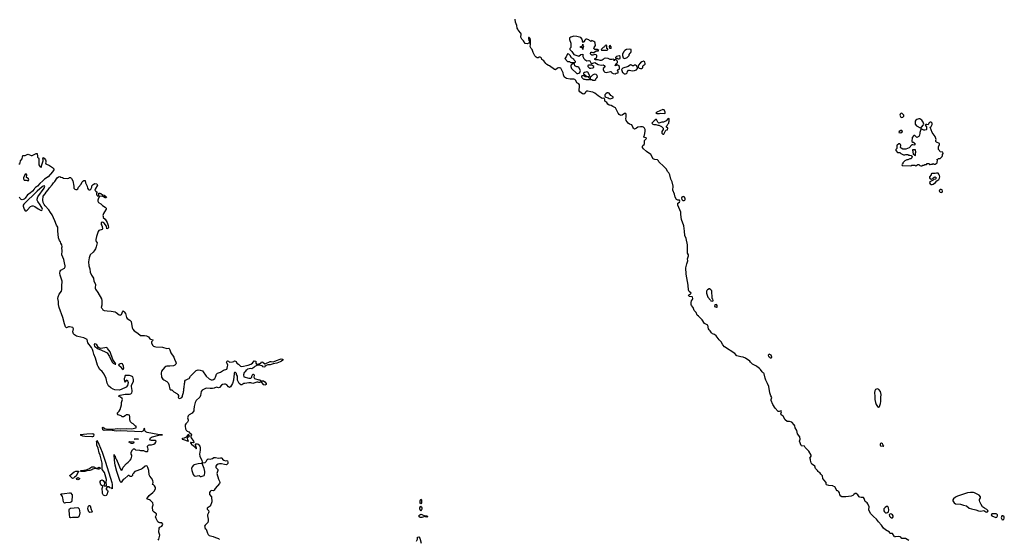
# Model space of a CAD drawing. Header units: inches. Extents: x 2221774 to 2440637, y 201306 to 357559.
# Tile 96 of 245: x 2330304 to 2349757, y 296588 to 306857. Entities that reach past the tile are written whole.
import ezdxf

# ---------------------------------------------------------------- set-up
doc = ezdxf.new("R2010")
doc.units = ezdxf.units.IN
doc.header["$MEASUREMENT"] = 0
for name, color, linetype in [('C3239', 7, 'Continuous'), ('C3249', 7, 'Continuous'), ('C3330', 7, 'Continuous'), ('C3340', 7, 'Continuous')]:
    doc.layers.add(name, color=color, linetype=linetype)

msp = doc.modelspace()

# ---------------------------------------------------------------- linework, layer by layer
at = {"layer": 'C3239', "color": 5, "elevation": 20}
for points in [[(2333038, 296570), (2333053, 296590), (2333071, 296670), (2333050, 296730), (2333061, 296810), (2333072, 296828), (2333109, 296850), (2333127, 296870), (2333129, 296890), (2333112, 296912), (2333090, 296916), (2333070, 296913), (2333050, 296919), (2333035, 296930), (2332997, 296997), (2332989, 297030), (2333009, 297070), (2333006, 297090), (2332990, 297106), (2332961, 297121), (2332935, 297150), (2332934, 297174), (2332926, 297190), (2332927, 297227), (2332942, 297270), (2332933, 297310), (2332917, 297330), (2332890, 297353), (2332870, 297365), (2332830, 297378), (2332818, 297390), (2332829, 297410), (2332865, 297455), (2332935, 297510), (2332970, 297545), (2332985, 297590), (2332984, 297610), (2332970, 297642), (2332950, 297662), (2332928, 297670), (2332935, 297685), (2332939, 297710), (2332933, 297750), (2332910, 297794), (2332876, 297836), (2332862, 297862), (2332852, 297950), (2332835, 298010), (2332824, 298030), (2332810, 298038), (2332781, 298030), (2332730, 297985), (2332710, 297974), (2332576, 297930), (2332545, 297890), (2332542, 297878), (2332533, 297867), (2332532, 297850), (2332510, 297828), (2332488, 297828), (2332466, 297850), (2332445, 297850), (2332374, 297786), (2332348, 297772), (2332310, 297713), (2332290, 297733), (2332247, 297847), (2332221, 297930), (2332193, 298050), (2332178, 298150), (2332177, 298197), (2332170, 298210), (2332167, 298253), (2332170, 298262), (2332180, 298240), (2332190, 298231), (2332199, 298190), (2332210, 298175), (2332250, 298087), (2332290, 297987), (2332310, 297956), (2332330, 297958), (2332350, 298012), (2332414, 298086), (2332448, 298110), (2332488, 298150), (2332503, 298177), (2332518, 298230), (2332518, 298250), (2332509, 298270), (2332509, 298311), (2332530, 298354), (2332550, 298374), (2332570, 298374), (2332593, 298353), (2332670, 298352), (2332690, 298342), (2332750, 298342), (2332790, 298325), (2332830, 298325), (2332838, 298330), (2332842, 298370), (2332836, 298396), (2332826, 298410), (2332826, 298430), (2332846, 298450), (2332863, 298457), (2332910, 298456), (2332955, 298470), (2332982, 298490), (2332995, 298510), (2332998, 298530), (2332979, 298539), (2332910, 298541), (2332888, 298550), (2332877, 298570), (2332885, 298590), (2332910, 298608), (2332930, 298615), (2333050, 298643), (2333126, 298650), (2333036, 298656), (2332819, 298699), (2332798, 298710), (2332779, 298730), (2332772, 298750), (2332775, 298770), (2332770, 298775), (2332748, 298772), (2332765, 298750), (2332738, 298722), (2332709, 298711), (2332290, 298733), (2332207, 298727), (2332130, 298738), (2332050, 298743), (2331970, 298736), (2331948, 298750), (2331941, 298790), (2331942, 298798), (2331950, 298805), (2331964, 298784), (2331978, 298778), (2332050, 298765), (2332150, 298764), (2332230, 298775), (2332290, 298770), (2332410, 298779), (2332510, 298771), (2332606, 298790), (2332602, 298822), (2332590, 298826), (2332548, 298868), (2332520, 298880), (2332492, 298912), (2332481, 298950), (2332479, 299010), (2332470, 299039), (2332450, 299049), (2332410, 299048), (2332390, 299028), (2332352, 299008), (2332330, 299008), (2332306, 299030), (2332249, 299049), (2332238, 299070), (2332238, 299090), (2332270, 299122), (2332289, 299151), (2332312, 299248), (2332313, 299290), (2332334, 299350), (2332328, 299370), (2332295, 299395), (2332264, 299410), (2332273, 299430), (2332290, 299437), (2332390, 299453), (2332470, 299453), (2332497, 299463), (2332517, 299483), (2332528, 299510), (2332529, 299530), (2332515, 299610), (2332516, 299630), (2332550, 299710), (2332553, 299747), (2332548, 299770), (2332537, 299797), (2332515, 299815), (2332470, 299824), (2332390, 299828), (2332378, 299810), (2332378, 299790), (2332371, 299769), (2332371, 299749), (2332383, 299703), (2332390, 299692), (2332430, 299739), (2332447, 299690), (2332434, 299630), (2332410, 299596), (2332310, 299547), (2332270, 299535), (2332184, 299544), (2332150, 299557), (2332104, 299584), (2332061, 299621), (2332044, 299644), (2332033, 299673), (2332010, 299767), (2331972, 299852), (2331930, 299905), (2331886, 299946), (2331856, 300000)], [(2332293, 300000), (2332297, 299997), (2332330, 299955), (2332350, 299943), (2332359, 299970), (2332356, 300000)], [(2333191, 300000), (2333174, 299990), (2333130, 299947), (2333107, 299910), (2333101, 299870), (2333108, 299790), (2333117, 299770), (2333135, 299750), (2333150, 299737), (2333210, 299706), (2333237, 299677), (2333251, 299650), (2333270, 299554), (2333285, 299545), (2333310, 299542), (2333350, 299502), (2333410, 299472), (2333431, 299451), (2333442, 299430), (2333442, 299410), (2333434, 299390), (2333450, 299374), (2333470, 299372), (2333506, 299390), (2333518, 299410), (2333518, 299430), (2333542, 299490), (2333542, 299510), (2333549, 299530), (2333549, 299570), (2333555, 299590), (2333558, 299670), (2333568, 299690), (2333568, 299712), (2333578, 299730), (2333590, 299742), (2333630, 299762), (2333655, 299765), (2333678, 299810), (2333790, 299922), (2333810, 299932), (2333830, 299938), (2333870, 299932), (2333915, 299915), (2333991, 299811), (2334050, 299761), (2334090, 299741), (2334110, 299739), (2334135, 299745), (2334157, 299763), (2334173, 299790), (2334194, 299850), (2334209, 299871), (2334230, 299881), (2334270, 299891), (2334330, 299931), (2334393, 299950), (2334406, 299970), (2334412, 300000)], [(2334949, 300000), (2334930, 299981), (2334890, 299956), (2334870, 299964), (2334805, 299950), (2334787, 299933), (2334774, 299930), (2334774, 299910), (2334758, 299902), (2334750, 299886), (2334738, 299882), (2334724, 299836), (2334730, 299802), (2334830, 299772), (2334870, 299772), (2334888, 299790), (2334890, 299814), (2334909, 299851), (2334914, 299850), (2334930, 299842), (2334938, 299830), (2334932, 299790), (2334946, 299766), (2335030, 299738), (2335050, 299738), (2335070, 299722), (2335120, 299720), (2335150, 299702), (2335171, 299670), (2335171, 299650), (2335150, 299635), (2335130, 299642), (2335090, 299688), (2335070, 299698), (2335050, 299689), (2335030, 299689), (2335010, 299695), (2334986, 299694), (2334910, 299669), (2334870, 299682), (2334830, 299682), (2334754, 299666), (2334730, 299665), (2334690, 299642), (2334670, 299642), (2334642, 299670), (2334608, 299730), (2334606, 299810), (2334588, 299848), (2334587, 299867), (2334570, 299886), (2334550, 299886), (2334542, 299870), (2334537, 299783), (2334526, 299750), (2334526, 299730), (2334511, 299670), (2334470, 299602), (2334451, 299589), (2334430, 299602), (2334399, 299639), (2334372, 299652), (2334350, 299657), (2334313, 299647), (2334290, 299633), (2334250, 299589), (2334230, 299582), (2334190, 299595), (2334145, 299575), (2334110, 299570), (2334068, 299568), (2334003, 299577), (2333972, 299570), (2333932, 299550), (2333910, 299535), (2333891, 299510), (2333881, 299470), (2333879, 299430), (2333864, 299396), (2333791, 299330), (2333771, 299290), (2333751, 299210), (2333751, 299189), (2333745, 299170), (2333745, 299130), (2333710, 299078), (2333650, 299048), (2333630, 299026), (2333621, 298990), (2333631, 298951), (2333631, 298930), (2333619, 298901), (2333585, 298870), (2333575, 298850), (2333573, 298827), (2333578, 298770), (2333590, 298745), (2333610, 298728), (2333646, 298710), (2333665, 298685), (2333691, 298670), (2333695, 298650), (2333682, 298630), (2333686, 298610), (2333693, 298590), (2333737, 298530), (2333746, 298510), (2333742, 298498), (2333730, 298494), (2333690, 298501), (2333681, 298499), (2333676, 298490), (2333685, 298485), (2333695, 298470), (2333738, 298438), (2333770, 298401), (2333780, 298400), (2333790, 298374), (2333796, 298384), (2333795, 298390), (2333790, 298406), (2333782, 298402), (2333788, 298410), (2333775, 298450), (2333778, 298470), (2333783, 298477), (2333810, 298476), (2333830, 298466), (2333865, 298430), (2333871, 298410), (2333871, 298350), (2333858, 298270), (2333863, 298230), (2333867, 298210), (2333901, 298150), (2333912, 298112), (2333922, 298102), (2333970, 298105), (2333990, 298125), (2334010, 298165), (2334030, 298178), (2334070, 298172), (2334110, 298186), (2334138, 298202), (2334170, 298207), (2334230, 298194), (2334270, 298201), (2334290, 298198), (2334302, 298190), (2334312, 298172), (2334334, 298150), (2334370, 298141), (2334390, 298146), (2334410, 298138), (2334419, 298110), (2334416, 298084), (2334405, 298070), (2334390, 298061), (2334350, 298063), (2334290, 298079), (2334250, 298077), (2334222, 298070), (2334190, 298054), (2334176, 298030), (2334181, 298010), (2334218, 297970), (2334218, 297950), (2334203, 297910), (2334201, 297890), (2334230, 297774), (2334254, 297734), (2334258, 297710), (2334251, 297689), (2334167, 297593), (2334144, 297556), (2334130, 297549), (2334090, 297552), (2334070, 297535), (2334053, 297510), (2334051, 297490), (2334056, 297476), (2334091, 297430), (2334101, 297330), (2334079, 297270), (2334060, 297240), (2334050, 297229), (2334010, 297206), (2334010, 297182), (2334034, 297154), (2334043, 297130), (2334037, 297110), (2334016, 297070), (2334012, 297050), (2334026, 296986), (2334027, 296950), (2334018, 296922), (2334003, 296897), (2333969, 296870), (2333956, 296850), (2333970, 296804), (2333987, 296787), (2333995, 296770), (2334015, 296710), (2334030, 296682), (2334050, 296662), (2334124, 296644), (2334170, 296621), (2334230, 296605), (2334250, 296582)], [(2335149, 300000), (2335144, 299996), (2335130, 299993), (2335110, 299996), (2335105, 300000)], [(2338146, 296550), (2338166, 296590), (2338166, 296630), (2338190, 296638), (2338211, 296610), (2338233, 296510)]]:
    msp.add_lwpolyline(points, dxfattribs=at)
at = {"layer": 'C3239', "color": 5}
for points, elevation in [([(2331750, 298673), (2331630, 298667), (2331497, 298650), (2331546, 298630), (2331594, 298626), (2331730, 298620), (2331750, 298621), (2331770, 298629), (2331774, 298650)], 40), ([(2333630, 298657), (2333596, 298604), (2333550, 298584), (2333522, 298582), (2333514, 298586), (2333511, 298570), (2333542, 298562), (2333630, 298525), (2333639, 298530), (2333625, 298545), (2333618, 298590), (2333621, 298599), (2333658, 298630), (2333648, 298650)], 20), ([(2332130, 297588), (2332119, 297599), (2332086, 297606), (2332070, 297626), (2332030, 297626), (2332012, 297590), (2332013, 297573), (2332038, 297558), (2332046, 297530), (2332027, 297470), (2332010, 297453), (2331990, 297447), (2331970, 297452), (2331960, 297460), (2331950, 297470), (2331942, 297490), (2331942, 297530), (2331932, 297570), (2331932, 297590), (2331949, 297630), (2331910, 297662), (2331892, 297710), (2331892, 297730), (2331910, 297753), (2331930, 297760), (2331950, 297751), (2331976, 297710), (2331978, 297698), (2331975, 297665), (2331965, 297650), (2331966, 297646), (2332017, 297643), (2332019, 297670), (2332013, 297710), (2332020, 297770), (2331978, 297910), (2331935, 297970), (2331936, 298030), (2331930, 298090), (2331893, 298250), (2331874, 298294), (2331851, 298391), (2331830, 298450), (2331826, 298506), (2331819, 298530), (2331830, 298541), (2331840, 298520), (2331850, 298511), (2331870, 298467), (2331930, 298307), (2331997, 298110), (2332123, 297710), (2332130, 297670)], 20), ([(2332510, 298516), (2332550, 298518), (2332562, 298510), (2332550, 298489), (2332530, 298482), (2332510, 298482), (2332490, 298489), (2332480, 298500), (2332458, 298510), (2332470, 298522)], 20), ([(2332650, 298568), (2332566, 298570), (2332610, 298574), (2332654, 298570)], 20), ([(2333889, 298089), (2333830, 298078), (2333750, 298057), (2333738, 298050), (2333710, 298021), (2333701, 297990), (2333704, 297950), (2333730, 297870), (2333750, 297844), (2333770, 297836), (2333847, 297847), (2333870, 297831), (2333890, 297826), (2333950, 297852), (2333956, 297864), (2333960, 297900), (2333959, 297930), (2333946, 297986), (2333919, 298050), (2333910, 298086)], 20), ([(2331350, 297792), (2331310, 297827), (2331298, 297830), (2331293, 297850), (2331381, 297919), (2331410, 297935), (2331450, 297937), (2331474, 297930), (2331459, 297921), (2331422, 297838), (2331387, 297814), (2331370, 297793)], 20), ([(2331817, 297997), (2331850, 298002), (2331870, 298011), (2331884, 298004), (2331896, 297990), (2331870, 297973), (2331850, 297973), (2331823, 297983), (2331790, 297987), (2331750, 297975), (2331730, 297961), (2331690, 297950), (2331630, 297943), (2331590, 297928), (2331530, 297925), (2331506, 297930), (2331518, 297950), (2331617, 297963), (2331670, 297980), (2331730, 298017), (2331770, 298017)], 20), ([(2331450, 297761), (2331430, 297769), (2331429, 297791), (2331450, 297807), (2331479, 297799), (2331491, 297790), (2331470, 297767)], 20), ([(2331190, 297304), (2331175, 297315), (2331167, 297327), (2331159, 297410), (2331152, 297432), (2331135, 297455), (2331109, 297471), (2331117, 297483), (2331132, 297488), (2331190, 297492), (2331290, 297508), (2331310, 297503), (2331339, 297470), (2331342, 297450), (2331335, 297350), (2331326, 297330), (2331304, 297316), (2331210, 297311)], 20), ([(2331690, 297115), (2331670, 297129), (2331650, 297190), (2331654, 297230), (2331670, 297255), (2331690, 297255), (2331698, 297250), (2331718, 297178), (2331731, 297149), (2331736, 297130), (2331730, 297122)], 20), ([(2338230, 297286), (2338218, 297310), (2338218, 297350), (2338222, 297370), (2338230, 297382), (2338242, 297370), (2338242, 297310)], 20), ([(2331310, 297010), (2331297, 297017), (2331292, 297030), (2331286, 297074), (2331280, 297170), (2331290, 297188), (2331310, 297200), (2331450, 297216), (2331461, 297210), (2331476, 297190), (2331491, 297110), (2331478, 297050), (2331469, 297031), (2331450, 297021), (2331350, 297019)], 20), ([(2338350, 297025), (2338318, 297030), (2338316, 297036), (2338310, 297038), (2338250, 297018), (2338216, 297016), (2338194, 297030), (2338189, 297050), (2338210, 297071), (2338230, 297083), (2338250, 297079), (2338310, 297053), (2338351, 297050), (2338358, 297030)], 20), ([(2338230, 297146), (2338210, 297190), (2338210, 297212), (2338230, 297242), (2338242, 297230), (2338250, 297210), (2338250, 297186)], 20)]:
    msp.add_lwpolyline(points, close=True, dxfattribs=dict(at, elevation=elevation))
at = {"layer": 'C3249', "color": 5, "elevation": 20}
msp.add_lwpolyline([(2347870, 296566), (2347803, 296603), (2347750, 296601), (2347730, 296605), (2347711, 296631), (2347699, 296639), (2347670, 296642), (2347610, 296636), (2347590, 296639), (2347579, 296650), (2347550, 296702), (2347510, 296704), (2347498, 296710), (2347488, 296730), (2347410, 296773), (2347373, 296810), (2347329, 296870), (2347269, 296930), (2347230, 296989), (2347170, 297037), (2347121, 297090), (2347084, 297150), (2347078, 297170), (2347087, 297230), (2347062, 297290), (2347047, 297310), (2347010, 297335), (2346990, 297397), (2346975, 297415), (2346930, 297414), (2346901, 297421), (2346888, 297430), (2346865, 297470), (2346830, 297490), (2346810, 297490), (2346786, 297474), (2346766, 297454), (2346730, 297439), (2346629, 297429), (2346550, 297429), (2346530, 297442), (2346510, 297468), (2346504, 297504), (2346490, 297528), (2346470, 297546), (2346450, 297546), (2346446, 297550), (2346408, 297628), (2346378, 297638), (2346370, 297646), (2346290, 297649), (2346246, 297666), (2346240, 297680), (2346239, 297710), (2346190, 297762), (2346174, 297790), (2346163, 297843), (2346130, 297878), (2346110, 297908), (2346095, 297915), (2346078, 297930), (2346068, 297950), (2346029, 297989), (2346015, 298030), (2345990, 298055), (2345955, 298075), (2345941, 298101), (2345929, 298150), (2345928, 298170), (2345918, 298190), (2345942, 298230), (2345942, 298250), (2345892, 298332), (2345823, 298403), (2345810, 298426), (2345750, 298438), (2345744, 298444), (2345709, 298529), (2345722, 298570), (2345714, 298610), (2345672, 298672), (2345656, 298736), (2345622, 298790), (2345617, 298830), (2345606, 298850), (2345560, 298900), (2345510, 298919), (2345490, 298914), (2345470, 298917), (2345426, 298950), (2345390, 299022), (2345349, 299050), (2345342, 299070), (2345353, 299110), (2345350, 299126), (2345310, 299114), (2345290, 299114), (2345230, 299179), (2345184, 299250), (2345149, 299330), (2345149, 299350), (2345164, 299390), (2345146, 299426), (2345125, 299485), (2345103, 299610), (2345080, 299670), (2345043, 299730), (2345029, 299771), (2345015, 299855), (2345008, 299868), (2344990, 299878), (2344970, 299898), (2344943, 299943), (2344922, 299962), (2344869, 300000)], dxfattribs=at)
for points in [[(2347250, 299559), (2347212, 299550), (2347201, 299519), (2347195, 299490), (2347201, 299410), (2347199, 299350), (2347211, 299290), (2347227, 299250), (2347250, 299212), (2347270, 299202), (2347290, 299214), (2347310, 299274), (2347317, 299310), (2347315, 299390), (2347324, 299450), (2347312, 299512), (2347275, 299550)], [(2347330, 298487), (2347310, 298478), (2347304, 298470), (2347302, 298450), (2347310, 298435), (2347370, 298428), (2347378, 298430), (2347364, 298444), (2347365, 298450), (2347350, 298472)], [(2349150, 297512), (2349088, 297512), (2349030, 297504), (2348970, 297489), (2348914, 297466), (2348830, 297441), (2348790, 297422), (2348751, 297390), (2348743, 297370), (2348743, 297350), (2348751, 297330), (2348766, 297310), (2348790, 297291), (2348890, 297281), (2348950, 297261), (2349010, 297252), (2349065, 297205), (2349108, 297188), (2349193, 297173), (2349250, 297151), (2349290, 297144), (2349350, 297158), (2349390, 297131), (2349410, 297126), (2349426, 297130), (2349435, 297150), (2349410, 297174), (2349363, 297203), (2349329, 297229), (2349297, 297277), (2349272, 297330), (2349266, 297354), (2349270, 297372), (2349289, 297410), (2349289, 297430), (2349260, 297460), (2349210, 297489), (2349170, 297507)], [(2347430, 297237), (2347402, 297218), (2347380, 297190), (2347376, 297150), (2347389, 297129), (2347410, 297112), (2347430, 297110), (2347450, 297115), (2347468, 297132), (2347474, 297170), (2347471, 297210), (2347454, 297234)], [(2347510, 297093), (2347493, 297087), (2347483, 297070), (2347488, 297048), (2347506, 297026), (2347530, 297014), (2347550, 297011), (2347562, 297030), (2347558, 297050), (2347546, 297070), (2347530, 297085)], [(2349527, 297093), (2349511, 297089), (2349501, 297079), (2349498, 297070), (2349511, 297050), (2349590, 297018), (2349610, 297028), (2349621, 297050), (2349620, 297070), (2349610, 297085), (2349599, 297090)], [(2349730, 297055), (2349711, 297049), (2349698, 297010), (2349705, 296985), (2349710, 296977), (2349730, 296971), (2349750, 296981), (2349757, 297003), (2349752, 297030)]]:
    msp.add_lwpolyline(points, close=True, dxfattribs=at)
at = {"layer": 'C3330', "color": 5, "elevation": 20}
for points in [[(2330290, 303999), (2330306, 304014), (2330314, 304030), (2330320, 304070), (2330352, 304110), (2330357, 304150), (2330369, 304170), (2330410, 304173), (2330450, 304196), (2330470, 304200), (2330530, 304176), (2330550, 304174), (2330577, 304183), (2330630, 304212), (2330650, 304214), (2330653, 304153), (2330658, 304138), (2330674, 304130), (2330682, 304110), (2330685, 304070), (2330679, 304010), (2330683, 303990), (2330710, 303952), (2330730, 303942), (2330735, 303950), (2330739, 303990), (2330768, 304070), (2330768, 304090), (2330758, 304110), (2330770, 304132), (2330790, 304122), (2330811, 304090), (2330818, 304070), (2330818, 304050), (2330811, 304030), (2330822, 304010), (2330890, 303976), (2330955, 303935), (2330976, 303910), (2330975, 303890), (2330950, 303850), (2330864, 303750), (2330793, 303707), (2330761, 303670), (2330701, 303619), (2330657, 303570), (2330617, 303543), (2330597, 303523), (2330590, 303507), (2330556, 303470), (2330510, 303429), (2330461, 303399), (2330410, 303328), (2330390, 303311), (2330370, 303303), (2330350, 303300), (2330330, 303306), (2330310, 303325), (2330299, 303350)], [(2331856, 300000), (2331840, 300030), (2331801, 300170), (2331767, 300250), (2331758, 300298), (2331742, 300342), (2331721, 300381), (2331653, 300470), (2331634, 300534), (2331625, 300545), (2331570, 300571), (2331450, 300595), (2331425, 300605), (2331389, 300629), (2331369, 300649), (2331358, 300670), (2331354, 300690), (2331366, 300750), (2331353, 300773), (2331290, 300787), (2331270, 300787), (2331230, 300766), (2331210, 300787), (2331190, 300845), (2331158, 300970), (2331084, 301170), (2331072, 301228), (2331071, 301290), (2331059, 301350), (2331063, 301377), (2331086, 301434), (2331130, 301490), (2331136, 301524), (2331138, 301570), (2331133, 301610), (2331146, 301670), (2331145, 301690), (2331120, 301750), (2331101, 301810), (2331096, 301850), (2331101, 301890), (2331115, 301910), (2331190, 301944), (2331205, 301975), (2331205, 301990), (2331186, 302050), (2331175, 302115), (2331139, 302210), (2331146, 302290), (2331139, 302350), (2331145, 302370), (2331135, 302410), (2331118, 302438), (2331110, 302468), (2331090, 302490), (2331070, 302549), (2331054, 302686), (2331056, 302756), (2331030, 302799), (2331001, 302881), (2330943, 303003), (2330910, 303049), (2330881, 303101), (2330810, 303177), (2330790, 303205), (2330770, 303245), (2330761, 303290), (2330770, 303370), (2330807, 303413), (2330826, 303450), (2330867, 303493), (2330890, 303531), (2330946, 303594), (2330970, 303631), (2331001, 303659), (2331044, 303730), (2331070, 303752), (2331095, 303755), (2331114, 303746), (2331150, 303738), (2331170, 303727), (2331250, 303717), (2331275, 303725), (2331290, 303738), (2331310, 303741), (2331330, 303718), (2331352, 303672), (2331375, 303570), (2331376, 303530), (2331390, 303507), (2331410, 303499), (2331430, 303499), (2331450, 303516), (2331467, 303550), (2331515, 303605), (2331536, 303650), (2331550, 303667), (2331570, 303679), (2331590, 303682), (2331597, 303677), (2331604, 303630), (2331639, 303570), (2331644, 303530), (2331655, 303510), (2331670, 303495), (2331690, 303494), (2331710, 303511), (2331729, 303549), (2331730, 303572), (2331757, 303603), (2331790, 303618), (2331830, 303612), (2331839, 303590), (2331793, 303510), (2331791, 303491), (2331810, 303465), (2331834, 303450), (2331822, 303430), (2331818, 303410), (2331826, 303390), (2331850, 303372), (2331866, 303374), (2331866, 303430), (2331889, 303431), (2331910, 303425), (2331938, 303398), (2331972, 303390), (2332002, 303370), (2332022, 303350), (2332010, 303338), (2331990, 303339), (2331959, 303359), (2331930, 303369), (2331874, 303366), (2331874, 303354), (2331851, 303309), (2331846, 303290), (2331848, 303268), (2331864, 303244), (2331910, 303221), (2331943, 303183), (2331991, 303151), (2332014, 303130), (2332012, 303110), (2331977, 303063), (2331961, 303030), (2331955, 303005), (2331945, 302990), (2331954, 302970), (2331954, 302950), (2331990, 302912), (2332031, 302850), (2332055, 302790), (2332056, 302750), (2332050, 302738), (2332027, 302727), (2332018, 302778), (2331973, 302833), (2331950, 302849), (2331930, 302855), (2331912, 302848), (2331916, 302810), (2331927, 302790), (2331931, 302770), (2331937, 302723), (2331934, 302710), (2331870, 302689), (2331852, 302668), (2331844, 302630), (2331820, 302570), (2331806, 302510), (2331807, 302487), (2331813, 302473), (2331832, 302450), (2331815, 302370), (2331799, 302330), (2331772, 302288), (2331755, 302265), (2331699, 302210), (2331678, 302150), (2331669, 302110), (2331666, 302074), (2331668, 301990), (2331689, 301930), (2331694, 301870), (2331723, 301810), (2331761, 301750), (2331770, 301690), (2331801, 301630), (2331803, 301610), (2331793, 301570), (2331793, 301550), (2331800, 301530), (2331850, 301468), (2331918, 301338), (2331929, 301310), (2331924, 301216), (2331912, 301170), (2331932, 301150), (2331946, 301126), (2331971, 301111), (2332030, 301101), (2332110, 301096), (2332190, 301083), (2332212, 301071), (2332270, 301024), (2332290, 301019), (2332313, 301030), (2332343, 301097), (2332350, 301105), (2332370, 301086), (2332396, 301050), (2332413, 300970), (2332430, 300951), (2332478, 300918), (2332505, 300890), (2332529, 300769), (2332541, 300741), (2332565, 300705), (2332641, 300661), (2332690, 300618), (2332710, 300614), (2332770, 300616), (2332810, 300610), (2332848, 300588), (2332872, 300550), (2332890, 300541), (2332931, 300531), (2332925, 300510), (2332911, 300490), (2332907, 300470), (2332930, 300426), (2332950, 300407), (2332970, 300396), (2332991, 300391), (2333122, 300382), (2333210, 300361), (2333250, 300365), (2333259, 300359), (2333266, 300346), (2333267, 300330), (2333290, 300271), (2333347, 300190), (2333359, 300150), (2333387, 300090), (2333393, 300070), (2333391, 300050), (2333372, 300028), (2333342, 300018), (2333270, 300009), (2333210, 300011), (2333191, 300000)], [(2332356, 300000), (2332355, 300010), (2332333, 300053), (2332310, 300065), (2332266, 300050), (2332253, 300030), (2332293, 300000)], [(2334412, 300000), (2334417, 300030), (2334405, 300065), (2334389, 300091), (2334396, 300104), (2334410, 300114), (2334430, 300111), (2334450, 300091), (2334510, 300096), (2334536, 300104), (2334550, 300116), (2334570, 300111), (2334580, 300100), (2334592, 300070), (2334630, 300051), (2334665, 300010), (2334690, 300006), (2334818, 300030), (2334868, 300050), (2334906, 300070), (2334933, 300113), (2334971, 300111), (2334972, 300070), (2334982, 300050), (2334990, 300042), (2334998, 300042), (2335008, 300052), (2335027, 300053), (2335070, 300072), (2335090, 300094), (2335110, 300086), (2335150, 300059), (2335170, 300061), (2335250, 300099), (2335270, 300101), (2335310, 300095), (2335330, 300099), (2335377, 300123), (2335450, 300148), (2335470, 300153), (2335502, 300150), (2335501, 300130), (2335475, 300110), (2335450, 300098), (2335382, 300070), (2335310, 300059), (2335250, 300035), (2335207, 300033), (2335174, 300026), (2335149, 300000)], [(2335105, 300000), (2335090, 300013), (2335050, 300029), (2335011, 300029), (2334990, 300022), (2334950, 300001), (2334949, 300000)]]:
    msp.add_lwpolyline(points, dxfattribs=at)
at = {"layer": 'C3330', "color": 5}
for points, elevation in [([(2330430, 303809), (2330405, 303790), (2330381, 303730), (2330379, 303710), (2330390, 303686), (2330430, 303686), (2330470, 303671), (2330484, 303690), (2330479, 303710), (2330449, 303729), (2330441, 303741), (2330444, 303790)], 20), ([(2330790, 303576), (2330770, 303570), (2330750, 303556), (2330650, 303470), (2330386, 303210), (2330374, 303190), (2330373, 303170), (2330390, 303114), (2330410, 303080), (2330430, 303077), (2330450, 303090), (2330518, 303162), (2330550, 303178), (2330570, 303179), (2330605, 303165), (2330670, 303117), (2330730, 303087), (2330742, 303090), (2330750, 303098), (2330754, 303110), (2330750, 303130), (2330710, 303198), (2330663, 303263), (2330652, 303290), (2330649, 303310), (2330664, 303356), (2330787, 303530), (2330799, 303570)], 40), ([(2331790, 300451), (2331778, 300442), (2331772, 300430), (2331783, 300403), (2331851, 300350), (2331910, 300331), (2332008, 300288), (2332032, 300272), (2332080, 300200), (2332128, 300088), (2332150, 300066), (2332190, 300049), (2332206, 300050), (2332195, 300055), (2332197, 300070), (2332182, 300082), (2332143, 300143), (2332091, 300291), (2332041, 300361), (2332030, 300370), (2332010, 300376), (2331985, 300375), (2331910, 300360), (2331885, 300365), (2331860, 300380), (2331830, 300429), (2331810, 300445)], 20)]:
    msp.add_lwpolyline(points, close=True, dxfattribs=dict(at, elevation=elevation))
at = {"layer": 'C3340', "color": 5, "elevation": 20}
msp.add_lwpolyline([(2344869, 300000), (2344850, 300014), (2344782, 300050), (2344742, 300090), (2344729, 300109), (2344642, 300170), (2344598, 300190), (2344550, 300192), (2344474, 300214), (2344430, 300257), (2344230, 300392), (2344195, 300430), (2344161, 300490), (2344124, 300530), (2344067, 300607), (2344030, 300637), (2343990, 300650), (2343970, 300669), (2343947, 300707), (2343924, 300730), (2343914, 300750), (2343900, 300820), (2343889, 300829), (2343832, 300852), (2343785, 300925), (2343716, 300996), (2343690, 301015), (2343669, 301069), (2343630, 301109), (2343610, 301170), (2343579, 301210), (2343573, 301230), (2343569, 301271), (2343580, 301300), (2343599, 301330), (2343604, 301350), (2343599, 301370), (2343590, 301382), (2343530, 301389), (2343518, 301410), (2343560, 301440), (2343568, 301450), (2343530, 301488), (2343519, 301510), (2343508, 301612), (2343470, 301830), (2343468, 301952), (2343487, 302033), (2343505, 302090), (2343501, 302130), (2343519, 302190), (2343515, 302210), (2343501, 302241), (2343495, 302270), (2343501, 302330), (2343499, 302410), (2343469, 302530), (2343444, 302590), (2343438, 302678), (2343423, 302783), (2343378, 302910), (2343364, 303010), (2343363, 303050), (2343309, 303191), (2343306, 303210), (2343309, 303231), (2343338, 303250), (2343348, 303270), (2343338, 303290), (2343330, 303293), (2343310, 303288), (2343281, 303301), (2343255, 303350), (2343242, 303410), (2343209, 303490), (2343213, 303570), (2343196, 303650), (2343170, 303708), (2343149, 303789), (2343130, 303828), (2343109, 303850), (2343075, 303910), (2343030, 303957), (2342930, 304046), (2342928, 304070), (2342905, 304085), (2342850, 304093), (2342830, 304099), (2342817, 304110), (2342771, 304191), (2342690, 304253), (2342627, 304307), (2342609, 304330), (2342606, 304354), (2342615, 304370), (2342642, 304390), (2342649, 304410), (2342648, 304472), (2342686, 304510), (2342682, 304522), (2342650, 304526), (2342638, 304550), (2342648, 304572), (2342662, 304650), (2342659, 304690), (2342650, 304715), (2342630, 304735), (2342610, 304742), (2342570, 304742), (2342514, 304730), (2342492, 304710), (2342450, 304695), (2342429, 304710), (2342415, 304730), (2342397, 304777), (2342350, 304794), (2342324, 304810), (2342287, 304867), (2342278, 304902), (2342287, 304933), (2342287, 304987), (2342282, 305002), (2342250, 305006), (2342210, 304968), (2342190, 304962), (2342170, 304969), (2342150, 304982), (2342130, 305009), (2342105, 305050), (2342089, 305089), (2342072, 305112), (2342023, 305143), (2341990, 305159), (2341950, 305170), (2341921, 305190), (2341903, 305223), (2341867, 305247), (2341865, 305270), (2341857, 305297), (2341850, 305302), (2341830, 305304), (2341810, 305299), (2341730, 305354), (2341670, 305405), (2341630, 305426), (2341589, 305429), (2341530, 305444), (2341510, 305442), (2341492, 305430), (2341474, 305406), (2341450, 305384), (2341422, 305390), (2341370, 305429), (2341359, 305450), (2341365, 305550), (2341361, 305570), (2341350, 305589), (2341309, 305609), (2341294, 305654), (2341273, 305673), (2341250, 305681), (2341182, 305682), (2341110, 305697), (2341070, 305719), (2341061, 305730), (2341050, 305770), (2341044, 305810), (2341029, 305830), (2341005, 305885), (2340996, 305896), (2340970, 305907), (2340950, 305905), (2340930, 305898), (2340890, 305869), (2340870, 305875), (2340770, 305944), (2340749, 305950), (2340719, 305970), (2340699, 305990), (2340662, 306042), (2340621, 306070), (2340610, 306099), (2340599, 306110), (2340590, 306115), (2340570, 306115), (2340550, 306101), (2340530, 306101), (2340510, 306114), (2340484, 306144), (2340449, 306210), (2340429, 306269), (2340408, 306290), (2340388, 306328), (2340398, 306370), (2340398, 306450), (2340390, 306486), (2340370, 306506), (2340358, 306502), (2340354, 306490), (2340365, 306445), (2340374, 306430), (2340374, 306410), (2340364, 306396), (2340330, 306378), (2340290, 306389), (2340259, 306439), (2340222, 306470), (2340205, 306510), (2340209, 306570), (2340202, 306590), (2340162, 306642), (2340150, 306649), (2340144, 306670), (2340130, 306690), (2340124, 306744), (2340101, 306810), (2340096, 306870)], dxfattribs=at)
for points in [[(2341250, 306533), (2341190, 306515), (2341170, 306498), (2341166, 306490), (2341166, 306466), (2341192, 306390), (2341194, 306330), (2341194, 306310), (2341174, 306290), (2341174, 306270), (2341211, 306231), (2341250, 306172), (2341350, 306138), (2341390, 306171), (2341430, 306174), (2341431, 306130), (2341451, 306090), (2341471, 306070), (2341510, 306047), (2341550, 306051), (2341565, 306045), (2341590, 306003), (2341610, 305994), (2341670, 306011), (2341733, 305973), (2341790, 305961), (2341830, 305965), (2341850, 305951), (2341865, 305930), (2341858, 305910), (2341834, 305890), (2341830, 305870), (2341842, 305841), (2341863, 305823), (2341890, 305816), (2341976, 305836), (2341990, 305832), (2342006, 305810), (2342030, 305794), (2342070, 305787), (2342090, 305801), (2342126, 305810), (2342126, 305830), (2342108, 305852), (2342126, 305870), (2342144, 305876), (2342155, 305885), (2342157, 305903), (2342152, 305932), (2342130, 305954), (2342110, 305962), (2342090, 305949), (2342070, 305946), (2342070, 305954), (2342078, 305962), (2342088, 305990), (2342110, 306002), (2342115, 306010), (2342118, 306030), (2342110, 306046), (2342090, 306066), (2342058, 306062), (2342050, 306046), (2342047, 306067), (2342038, 306078), (2342011, 306069), (2341970, 306069), (2341932, 306092), (2341870, 306096), (2341850, 306089), (2341830, 306069), (2341810, 306057), (2341790, 306053), (2341770, 306049), (2341730, 306061), (2341683, 306063), (2341668, 306070), (2341668, 306090), (2341690, 306098), (2341702, 306110), (2341709, 306130), (2341709, 306150), (2341690, 306164), (2341670, 306169), (2341630, 306155), (2341610, 306155), (2341588, 306170), (2341579, 306190), (2341590, 306212), (2341610, 306218), (2341630, 306211), (2341650, 306211), (2341690, 306242), (2341730, 306242), (2341746, 306250), (2341710, 306266), (2341670, 306268), (2341649, 306289), (2341655, 306310), (2341681, 306350), (2341675, 306395), (2341668, 306410), (2341650, 306428), (2341610, 306446), (2341598, 306442), (2341594, 306430), (2341588, 306428), (2341578, 306438), (2341563, 306443), (2341550, 306458), (2341510, 306469), (2341491, 306469), (2341471, 306450), (2341450, 306418), (2341430, 306406), (2341417, 306470), (2341390, 306504), (2341310, 306525)], [(2341430, 306266), (2341422, 306302), (2341390, 306306), (2341386, 306310), (2341386, 306330), (2341410, 306334), (2341427, 306353), (2341430, 306374), (2341433, 306353), (2341442, 306330), (2341433, 306307)], [(2341893, 306353), (2341874, 306350), (2341857, 306323), (2341834, 306310), (2341794, 306270), (2341798, 306258), (2341810, 306254), (2341910, 306254), (2341926, 306270), (2341922, 306282), (2341906, 306290), (2341906, 306350)], [(2341970, 306346), (2341958, 306342), (2341953, 306327), (2341954, 306294), (2341990, 306294), (2341993, 306307), (2341990, 306318)], [(2342354, 306274), (2342290, 306269), (2342262, 306250), (2342242, 306230), (2342224, 306196), (2342214, 306190), (2342214, 306150), (2342225, 306105), (2342250, 306092), (2342290, 306102), (2342306, 306110), (2342346, 306150), (2342346, 306170), (2342363, 306197), (2342378, 306210), (2342388, 306230), (2342386, 306266)], [(2341130, 306182), (2341118, 306170), (2341100, 306120), (2341074, 306090), (2341130, 306034), (2341170, 306034), (2341178, 306018), (2341190, 306014), (2341270, 306014), (2341282, 306018), (2341286, 306030), (2341258, 306058), (2341250, 306078), (2341203, 306103), (2341178, 306150), (2341150, 306175)], [(2342150, 306146), (2342094, 306130), (2342074, 306110), (2342078, 306098), (2342110, 306094), (2342130, 306082), (2342150, 306082), (2342166, 306090), (2342168, 306110), (2342167, 306127)], [(2342630, 306038), (2342597, 306023), (2342570, 306002), (2342522, 305950), (2342522, 305922), (2342541, 305901), (2342570, 305891), (2342589, 305891), (2342610, 305905), (2342615, 305910), (2342615, 305930), (2342622, 305950), (2342659, 305981), (2342662, 305990), (2342656, 306016), (2342650, 306026)], [(2341250, 305986), (2341218, 305982), (2341212, 305968), (2341198, 305962), (2341193, 305947), (2341192, 305930), (2341205, 305890), (2341310, 305792), (2341330, 305791), (2341350, 305802), (2341370, 305814), (2341382, 305850), (2341354, 305914), (2341330, 305928), (2341310, 305928), (2341270, 305948), (2341262, 305982)], [(2341510, 305828), (2341490, 305818), (2341464, 305816), (2341442, 305798), (2341444, 305784), (2341450, 305774), (2341471, 305771), (2341474, 305754), (2341494, 305750), (2341498, 305738), (2341510, 305734), (2341550, 305734), (2341562, 305738), (2341566, 305750), (2341530, 305818)], [(2341570, 305961), (2341544, 305956), (2341531, 305949), (2341531, 305930), (2341562, 305902), (2341590, 305898), (2341630, 305904), (2341648, 305910), (2341644, 305930), (2341610, 305959)], [(2342370, 305962), (2342325, 305935), (2342222, 305898), (2342194, 305870), (2342215, 305815), (2342224, 305804), (2342248, 305788), (2342270, 305787), (2342290, 305791), (2342309, 305810), (2342310, 305834), (2342330, 305862), (2342350, 305862), (2342405, 305845), (2342453, 305853), (2342492, 305868), (2342508, 305890), (2342507, 305907), (2342490, 305946), (2342470, 305958), (2342450, 305958), (2342430, 305946), (2342410, 305946), (2342390, 305958)], [(2341450, 305746), (2341410, 305746), (2341404, 305736), (2341402, 305730), (2341410, 305714), (2341434, 305690), (2341450, 305682), (2341470, 305682), (2341490, 305672), (2341550, 305674), (2341562, 305678), (2341566, 305690), (2341562, 305702), (2341546, 305710), (2341542, 305722), (2341530, 305726), (2341470, 305726), (2341462, 305742)], [(2341670, 305780), (2341645, 305775), (2341618, 305762), (2341590, 305726), (2341578, 305722), (2341574, 305710), (2341578, 305678), (2341610, 305672), (2341625, 305665), (2341670, 305665), (2341688, 305672), (2341689, 305690), (2341709, 305711), (2341719, 305730), (2341713, 305753), (2341693, 305773)], [(2341930, 305413), (2341910, 305410), (2341881, 305390), (2341866, 305370), (2341865, 305350), (2341874, 305334), (2341886, 305326), (2341933, 305313), (2341950, 305298), (2341970, 305296), (2342010, 305306), (2342026, 305310), (2342028, 305330), (2341981, 305361), (2341947, 305407)], [(2343010, 305082), (2342894, 305030), (2342874, 305010), (2342890, 305002), (2342945, 305005), (2342970, 305011), (2343050, 305005), (2343058, 305010), (2343058, 305030), (2343035, 305075)], [(2343130, 304906), (2343110, 304898), (2343079, 304861), (2343050, 304842), (2343025, 304835), (2342990, 304833), (2342930, 304815), (2342909, 304829), (2342882, 304882), (2342870, 304886), (2342840, 304860), (2342794, 304810), (2342814, 304790), (2342830, 304785), (2342870, 304785), (2342910, 304772), (2342930, 304772), (2342984, 304744), (2343014, 304710), (2343014, 304690), (2342992, 304650), (2342993, 304613), (2343010, 304594), (2343030, 304594), (2343067, 304673), (2343102, 304678), (2343106, 304710), (2343086, 304730), (2343086, 304750), (2343096, 304764), (2343106, 304790), (2343127, 304813), (2343128, 304832), (2343138, 304850), (2343136, 304896)], [(2348310, 304834), (2348290, 304833), (2348278, 304822), (2348266, 304810), (2348250, 304778), (2348227, 304787), (2348210, 304788), (2348192, 304770), (2348218, 304738), (2348223, 304723), (2348219, 304690), (2348210, 304679), (2348188, 304672), (2348170, 304674), (2348130, 304695), (2348124, 304696), (2348111, 304689), (2348092, 304650), (2348091, 304630), (2348085, 304615), (2348084, 304576), (2348071, 304549), (2348030, 304528), (2347990, 304566), (2347970, 304566), (2347934, 304530), (2347933, 304453), (2347950, 304434), (2347970, 304434), (2347978, 304418), (2347990, 304414), (2347990, 304386), (2347970, 304378), (2347950, 304386), (2347930, 304386), (2347875, 304325), (2347810, 304298), (2347790, 304295), (2347750, 304298), (2347716, 304316), (2347708, 304330), (2347715, 304370), (2347708, 304390), (2347690, 304402), (2347670, 304402), (2347640, 304380), (2347632, 304370), (2347632, 304310), (2347614, 304290), (2347614, 304270), (2347650, 304234), (2347690, 304234), (2347714, 304210), (2347765, 304185), (2347790, 304185), (2347810, 304192), (2347850, 304192), (2347870, 304182), (2347890, 304182), (2347914, 304170), (2347934, 304150), (2347932, 304130), (2347910, 304108), (2347890, 304108), (2347852, 304088), (2347830, 304088), (2347792, 304068), (2347754, 304030), (2347754, 304010), (2347738, 304002), (2347734, 303990), (2347738, 303978), (2347750, 303974), (2347910, 303972), (2347930, 303982), (2347990, 303982), (2348010, 303972), (2348050, 303994), (2348070, 303992), (2348090, 303978), (2348110, 303972), (2348130, 303972), (2348150, 303982), (2348170, 303982), (2348190, 303994), (2348222, 303998), (2348230, 304014), (2348270, 304014), (2348278, 303998), (2348290, 303994), (2348310, 304002), (2348330, 304002), (2348350, 304012), (2348370, 304005), (2348390, 304005), (2348410, 304012), (2348428, 304030), (2348428, 304052), (2348438, 304070), (2348438, 304078), (2348427, 304093), (2348442, 304098), (2348450, 304114), (2348490, 304114), (2348530, 304154), (2348538, 304170), (2348538, 304190), (2348546, 304210), (2348542, 304242), (2348490, 304248), (2348475, 304275), (2348458, 304290), (2348456, 304344), (2348478, 304390), (2348478, 304410), (2348415, 304435), (2348402, 304450), (2348402, 304470), (2348409, 304490), (2348389, 304550), (2348333, 304630), (2348295, 304730), (2348315, 304745), (2348332, 304788), (2348332, 304812)], [(2347730, 305009), (2347710, 305002), (2347701, 304990), (2347696, 304970), (2347710, 304932), (2347730, 304925), (2347750, 304931), (2347769, 304950), (2347769, 304970), (2347755, 304990)], [(2348090, 304895), (2348065, 304895), (2348030, 304882), (2348011, 304869), (2347998, 304850), (2347998, 304790), (2348021, 304761), (2348110, 304714), (2348118, 304730), (2348160, 304780), (2348164, 304790), (2348156, 304830), (2348130, 304869)], [(2347730, 304666), (2347710, 304666), (2347682, 304650), (2347674, 304630), (2347710, 304622), (2347742, 304638), (2347746, 304650)], [(2347990, 304166), (2347982, 304182), (2347966, 304190), (2347958, 304250), (2347948, 304272), (2347950, 304294), (2347994, 304290), (2348002, 304230), (2347994, 304210), (2347994, 304170)], [(2348415, 303825), (2348390, 303820), (2348322, 303818), (2348312, 303808), (2348310, 303788), (2348278, 303750), (2348278, 303730), (2348290, 303712), (2348310, 303705), (2348342, 303718), (2348350, 303730), (2348370, 303748), (2348388, 303752), (2348413, 303730), (2348405, 303715), (2348395, 303705), (2348363, 303697), (2348350, 303684), (2348310, 303669), (2348288, 303652), (2348279, 303630), (2348291, 303610), (2348310, 303599), (2348330, 303599), (2348350, 303607), (2348400, 303640), (2348427, 303673), (2348461, 303699), (2348477, 303723), (2348483, 303750), (2348479, 303779), (2348466, 303806), (2348450, 303821)], [(2348510, 303504), (2348490, 303504), (2348474, 303486), (2348471, 303470), (2348479, 303459), (2348489, 303449), (2348510, 303442), (2348530, 303447), (2348539, 303470), (2348532, 303492)], [(2343410, 303365), (2343388, 303352), (2343380, 303330), (2343383, 303303), (2343406, 303286), (2343430, 303286), (2343447, 303293), (2343454, 303306), (2343450, 303330), (2343430, 303353)], [(2343930, 301538), (2343924, 301536), (2343890, 301518), (2343877, 301503), (2343871, 301490), (2343871, 301450), (2343902, 301370), (2343953, 301313), (2343958, 301298), (2343990, 301294), (2344002, 301298), (2344006, 301310), (2343996, 301336), (2343986, 301350), (2343988, 301410), (2343976, 301436), (2343976, 301496), (2343960, 301520)], [(2344070, 301226), (2344038, 301222), (2344034, 301190), (2344070, 301174), (2344082, 301178), (2344086, 301210)], [(2345110, 300246), (2345094, 300230), (2345098, 300198), (2345113, 300193), (2345130, 300174), (2345150, 300174), (2345162, 300178), (2345166, 300190), (2345150, 300226)]]:
    msp.add_lwpolyline(points, close=True, dxfattribs=at)

doc.saveas('drawing.dxf')
